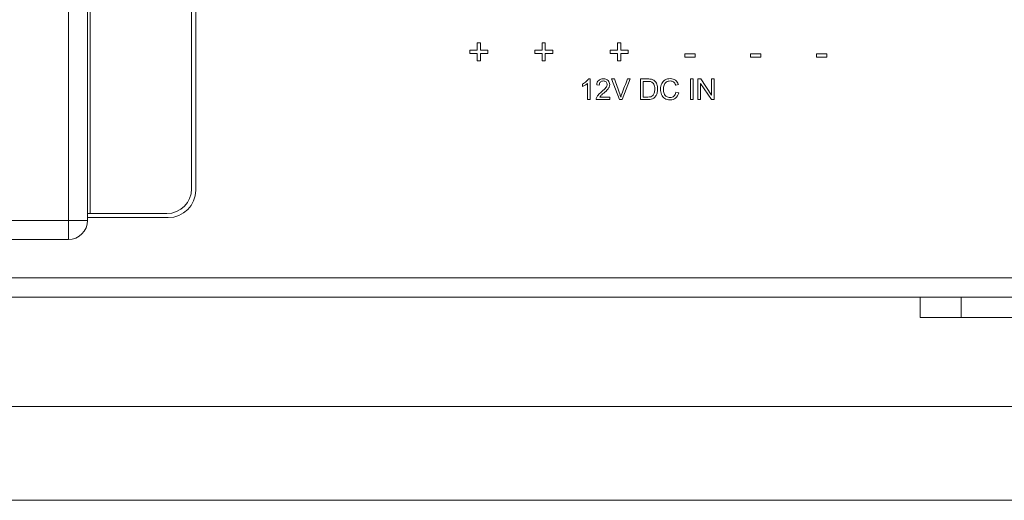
# Model space of a CAD drawing. Header units: millimetres. Extents: x 10908 to 11424, y -3584 to -2973.
# Tile 30 of 50: x 11196 to 11268, y -3584 to -3549. Entities that reach past the tile are written whole.
import ezdxf

# ---------------------------------------------------------------- set-up
doc = ezdxf.new("R2010")
doc.units = ezdxf.units.MM
doc.layers.add('1', color=7, linetype='Continuous', true_color=0xffffff)
doc.layers.add('7标注层', color=4, linetype='Continuous', lineweight=18)

msp = doc.modelspace()

# ---------------------------------------------------------------- linework, layer by layer
at = {"layer": '1', "color": 7, "linetype": 'Continuous', "lineweight": 18}
for p, q in [((11199.206, -3563.184), (11199.206, -3520.884)), ((11200.606, -3563.184), (11200.606, -3520.884)), ((11200.806, -3562.684), (11200.806, -3521.384)), ((11208.206, -3523.184), (11208.206, -3560.884)), ((11208.506, -3523.084), (11208.506, -3560.984)), ((11228.52, -3550.752), (11228.52, -3550.981)), ((11229.065, -3550.752), (11228.52, -3550.752)), ((11229.296, -3550.207), (11229.065, -3550.207)), ((11229.065, -3550.207), (11229.065, -3550.752)), ((11229.296, -3550.752), (11229.296, -3550.207)), ((11229.841, -3550.752), (11229.296, -3550.752)), ((11229.841, -3550.981), (11229.841, -3550.752)), ((11233.257, -3550.752), (11233.257, -3550.981)), ((11233.801, -3550.752), (11233.257, -3550.752)), ((11233.801, -3550.207), (11233.801, -3550.752)), ((11234.033, -3550.207), (11233.801, -3550.207)), ((11234.033, -3550.752), (11234.033, -3550.207)), ((11234.577, -3550.752), (11234.033, -3550.752)), ((11234.577, -3550.981), (11234.577, -3550.752)), ((11239.313, -3550.752), (11238.769, -3550.752)), ((11238.769, -3550.752), (11238.769, -3550.981)), ((11239.313, -3550.207), (11239.313, -3550.752)), ((11239.545, -3550.207), (11239.313, -3550.207)), ((11239.545, -3550.752), (11239.545, -3550.207)), ((11240.09, -3550.752), (11239.545, -3550.752)), ((11240.09, -3550.981), (11240.09, -3550.752)), ((11228.52, -3550.981), (11229.065, -3550.981)), ((11229.065, -3550.981), (11229.065, -3551.529)), ((11229.065, -3551.529), (11229.296, -3551.529)), ((11229.296, -3550.981), (11229.841, -3550.981)), ((11229.296, -3551.529), (11229.296, -3550.981)), ((11233.257, -3550.981), (11233.801, -3550.981)), ((11233.801, -3550.981), (11233.801, -3551.529)), ((11233.801, -3551.529), (11234.033, -3551.529)), ((11234.033, -3551.529), (11234.033, -3550.981)), ((11234.033, -3550.981), (11234.577, -3550.981)), ((11238.769, -3550.981), (11239.313, -3550.981)), ((11239.313, -3550.981), (11239.313, -3551.529)), ((11239.313, -3551.529), (11239.545, -3551.529)), ((11239.545, -3551.529), (11239.545, -3550.981)), ((11239.545, -3550.981), (11240.09, -3550.981)), ((11244.969, -3551.005), (11244.214, -3551.005)), ((11244.214, -3551.005), (11244.214, -3551.253)), ((11244.214, -3551.253), (11244.969, -3551.253)), ((11244.969, -3551.253), (11244.969, -3551.005)), ((11249.78, -3551.005), (11249.026, -3551.005)), ((11249.026, -3551.005), (11249.026, -3551.253)), ((11249.026, -3551.253), (11249.78, -3551.253)), ((11249.78, -3551.253), (11249.78, -3551.005)), ((11253.837, -3551.005), (11253.837, -3551.253)), ((11254.592, -3551.005), (11253.837, -3551.005)), ((11253.837, -3551.253), (11254.592, -3551.253)), ((11254.592, -3551.253), (11254.592, -3551.005)), ((11237.301, -3552.847), (11237.182, -3552.847)), ((11237.301, -3554.353), (11237.301, -3552.847)), ((11239.075, -3552.853), (11238.86, -3552.853)), ((11238.86, -3552.853), (11239.442, -3554.353)), ((11239.645, -3554.353), (11240.233, -3552.853)), ((11240.233, -3552.853), (11240.03, -3552.853)), ((11240.992, -3552.853), (11240.992, -3554.353)), ((11241.191, -3554.176), (11241.191, -3553.03)), ((11244.834, -3552.853), (11244.635, -3552.853)), ((11244.635, -3552.853), (11244.635, -3554.353)), ((11244.834, -3554.353), (11244.834, -3552.853)), ((11245.385, -3552.853), (11245.182, -3552.853)), ((11245.182, -3552.853), (11245.182, -3554.353)), ((11246.173, -3554.03), (11245.385, -3552.853)), ((11246.363, -3552.853), (11246.173, -3552.853)), ((11246.173, -3552.853), (11246.173, -3554.03)), ((11246.363, -3554.353), (11246.363, -3552.853)), ((11236.749, -3553.223), (11236.749, -3553.401)), ((11237.117, -3553.179), (11237.117, -3554.353)), ((11237.784, -3553.281), (11237.973, -3553.3)), ((11243.554, -3553.31), (11243.749, -3553.264)), ((11245.372, -3554.353), (11245.372, -3553.174)), ((11245.372, -3553.174), (11246.16, -3554.353)), ((11237.117, -3554.353), (11237.301, -3554.353)), ((11237.749, -3554.353), (11238.741, -3554.353)), ((11238.741, -3554.176), (11238.005, -3554.176)), ((11238.741, -3554.353), (11238.741, -3554.176)), ((11239.442, -3554.353), (11239.645, -3554.353)), ((11241.511, -3554.176), (11241.191, -3554.176)), ((11243.775, -3553.877), (11243.576, -3553.827)), ((11244.635, -3554.353), (11244.834, -3554.353)), ((11245.182, -3554.353), (11245.372, -3554.353)), ((11246.16, -3554.353), (11246.363, -3554.353)), ((11200.606, -3562.684), (11200.806, -3562.684)), ((11206.506, -3562.984), (11200.606, -3562.984)), ((11206.406, -3562.684), (11200.806, -3562.684)), ((11194.606, -3563.184), (11199.206, -3563.184)), ((11199.206, -3563.184), (11200.606, -3563.184)), ((11199.206, -3563.184), (11199.206, -3564.584)), ((11199.206, -3564.584), (11194.606, -3564.584)), ((11077.406, -3567.384), (11281.406, -3567.384)), ((11261.868, -3568.784), (11096.944, -3568.784)), ((11261.406, -3570.284), (11261.406, -3568.784)), ((11261.868, -3568.784), (11264.406, -3568.784)), ((11264.406, -3568.784), (11281.706, -3568.784)), ((11264.406, -3568.784), (11264.406, -3570.284)), ((11264.406, -3570.284), (11261.406, -3570.284)), ((11264.406, -3570.284), (11281.706, -3570.284))]:
    msp.add_line(p, q, dxfattribs=at)
for centre, radius in [((11206.406, -3560.884), 1.8), ((11206.506, -3560.984), 2), ((11199.206, -3563.184), 1.4)]:
    msp.add_arc(centre, radius, 270, 0, dxfattribs=at)
for points, knots in [([(11237.182, -3552.847), (11237.151, -3552.911), (11237.096, -3552.978), (11236.942, -3553.116), (11236.852, -3553.175), (11236.749, -3553.223)], [0, 0, 0, 0, 0.499928, 0.499928, 1, 1, 1, 1]), ([(11237.973, -3553.3), (11237.974, -3553.206), (11238.001, -3553.132), (11238.107, -3553.026), (11238.178, -3552.999), (11238.351, -3552.999), (11238.419, -3553.024), (11238.524, -3553.124), (11238.55, -3553.186), (11238.55, -3553.329), (11238.521, -3553.402), (11238.407, -3553.559), (11238.296, -3553.664), (11238.028, -3553.884), (11237.948, -3553.96), (11237.836, -3554.091), (11237.796, -3554.157), (11237.771, -3554.225)], [0, 0, 0, 0, 0.147157, 0.147157, 0.293787, 0.293787, 0.431567, 0.431567, 0.569855, 0.569855, 0.700903, 0.700903, 0.83184, 0.83184, 0.91592, 0.91592, 1, 1, 1, 1]), ([(11238.005, -3554.176), (11238.025, -3554.142), (11238.052, -3554.109), (11238.114, -3554.043), (11238.185, -3553.98), (11238.428, -3553.776), (11238.523, -3553.687), (11238.636, -3553.559), (11238.677, -3553.498), (11238.726, -3553.382), (11238.739, -3553.323), (11238.739, -3553.145), (11238.697, -3553.046), (11238.529, -3552.886), (11238.415, -3552.847), (11238.129, -3552.847), (11238.015, -3552.883), (11237.846, -3553.031), (11237.797, -3553.139), (11237.784, -3553.281)], [0, 0, 0, 0, 0.067112, 0.067112, 0.133836, 0.133836, 0.214006, 0.214006, 0.294415, 0.294415, 0.374823, 0.374823, 0.532056, 0.532056, 0.689288, 0.689288, 0.844844, 0.844844, 1, 1, 1, 1]), ([(11239.544, -3554.188), (11239.523, -3554.112), (11239.497, -3554.03), (11239.334, -3553.58), (11239.205, -3553.216), (11239.075, -3552.853)], [0, 0, 0, 0, 0.193584, 0.193584, 1, 1, 1, 1]), ([(11240.03, -3552.853), (11239.895, -3553.216), (11239.76, -3553.579), (11239.594, -3554.024), (11239.567, -3554.106), (11239.544, -3554.188)], [0, 0, 0, 0, 0.816142, 0.816142, 1, 1, 1, 1]), ([(11240.992, -3554.353), (11241.173, -3554.353), (11241.353, -3554.353), (11241.624, -3554.353), (11241.705, -3554.344), (11241.845, -3554.31), (11241.905, -3554.285), (11242.003, -3554.219), (11242.049, -3554.174), (11242.132, -3554.059), (11242.166, -3553.985), (11242.219, -3553.809), (11242.233, -3553.708), (11242.233, -3553.461), (11242.213, -3553.342), (11242.135, -3553.134), (11242.075, -3553.048), (11241.935, -3552.93), (11241.862, -3552.894), (11241.715, -3552.86), (11241.626, -3552.853), (11241.337, -3552.853), (11241.165, -3552.853), (11240.992, -3552.853)], [0, 0, 0, 0, 0.169505, 0.169505, 0.254558, 0.254558, 0.339503, 0.339503, 0.42369, 0.42369, 0.507611, 0.507611, 0.591868, 0.591868, 0.690594, 0.690594, 0.78932, 0.78932, 0.865407, 0.865407, 0.919745, 0.919745, 1, 1, 1, 1]), ([(11240.992, -3554.353), (11241.173, -3554.353), (11241.353, -3554.353), (11241.624, -3554.353), (11241.705, -3554.344), (11241.845, -3554.31), (11241.905, -3554.285), (11242.003, -3554.219), (11242.049, -3554.174), (11242.132, -3554.059), (11242.166, -3553.985), (11242.219, -3553.809), (11242.233, -3553.708), (11242.233, -3553.461), (11242.213, -3553.342), (11242.135, -3553.134), (11242.075, -3553.048), (11241.935, -3552.93), (11241.862, -3552.894), (11241.715, -3552.86), (11241.626, -3552.853), (11241.337, -3552.853), (11241.165, -3552.853), (11240.992, -3552.853)], [0, 0, 0, 0, 0.169505, 0.169505, 0.254558, 0.254558, 0.339503, 0.339503, 0.42369, 0.42369, 0.507611, 0.507611, 0.591868, 0.591868, 0.690594, 0.690594, 0.78932, 0.78932, 0.865407, 0.865407, 0.919745, 0.919745, 1, 1, 1, 1]), ([(11241.191, -3553.03), (11241.296, -3553.03), (11241.401, -3553.03), (11241.624, -3553.03), (11241.71, -3553.04), (11241.837, -3553.089), (11241.899, -3553.145), (11242.003, -3553.314), (11242.028, -3553.434), (11242.028, -3553.705), (11242.015, -3553.801), (11241.962, -3553.96), (11241.926, -3554.023), (11241.879, -3554.07)], [0, 0, 0, 0, 0.133692, 0.133692, 0.283668, 0.283668, 0.492792, 0.492792, 0.700802, 0.700802, 0.850833, 0.850833, 1, 1, 1, 1]), ([(11243.749, -3553.264), (11243.709, -3553.126), (11243.637, -3553.018), (11243.433, -3552.865), (11243.307, -3552.827), (11243.024, -3552.827), (11242.903, -3552.857), (11242.683, -3552.978), (11242.598, -3553.066), (11242.478, -3553.299), (11242.449, -3553.435), (11242.449, -3553.735), (11242.475, -3553.869), (11242.581, -3554.118), (11242.658, -3554.214), (11242.861, -3554.345), (11242.992, -3554.378), (11243.31, -3554.378), (11243.442, -3554.335), (11243.658, -3554.164), (11243.733, -3554.04), (11243.775, -3553.877)], [0, 0, 0, 0, 0.115231, 0.115231, 0.230739, 0.230739, 0.332659, 0.332659, 0.434728, 0.434728, 0.536661, 0.536661, 0.630328, 0.630328, 0.724137, 0.724137, 0.818109, 0.818109, 0.908955, 0.908955, 1, 1, 1, 1]), ([(11243.576, -3553.827), (11243.549, -3553.953), (11243.497, -3554.048), (11243.343, -3554.177), (11243.248, -3554.208), (11243.046, -3554.208), (11242.961, -3554.185), (11242.804, -3554.091), (11242.746, -3554.02), (11242.672, -3553.829), (11242.653, -3553.718), (11242.653, -3553.492), (11242.669, -3553.396), (11242.732, -3553.209), (11242.786, -3553.135), (11242.941, -3553.024), (11243.037, -3552.997), (11243.253, -3552.997), (11243.336, -3553.022), (11243.468, -3553.122), (11243.519, -3553.201), (11243.554, -3553.31)], [0, 0, 0, 0, 0.132067, 0.132067, 0.264849, 0.264849, 0.374658, 0.374658, 0.484625, 0.484625, 0.594592, 0.594592, 0.680049, 0.680049, 0.765505, 0.765505, 0.851243, 0.851243, 0.925587, 0.925587, 1, 1, 1, 1]), ([(11236.749, -3553.401), (11236.806, -3553.38), (11236.87, -3553.348), (11237.015, -3553.263), (11237.073, -3553.221), (11237.117, -3553.179)], [0, 0, 0, 0, 0.500581, 0.500581, 1, 1, 1, 1]), ([(11241.879, -3554.07), (11241.845, -3554.104), (11241.801, -3554.13), (11241.688, -3554.167), (11241.61, -3554.176), (11241.511, -3554.176)], [0, 0, 0, 0, 0.5, 0.5, 1, 1, 1, 1])]:
    msp.add_open_spline(points, degree=3, knots=knots, dxfattribs=at)
msp.add_open_spline([(11237.771, -3554.225), (11237.755, -3554.266), (11237.748, -3554.309), (11237.749, -3554.353)], degree=3, dxfattribs=at)
at = {"layer": '7标注层', "color": 7}
msp.add_lwpolyline([(10907.762, -3576.784), (11423.75, -3576.784), (11423.75, -3583.639), (10907.762, -3583.639)], close=True, dxfattribs=at)

doc.saveas('drawing.dxf')
